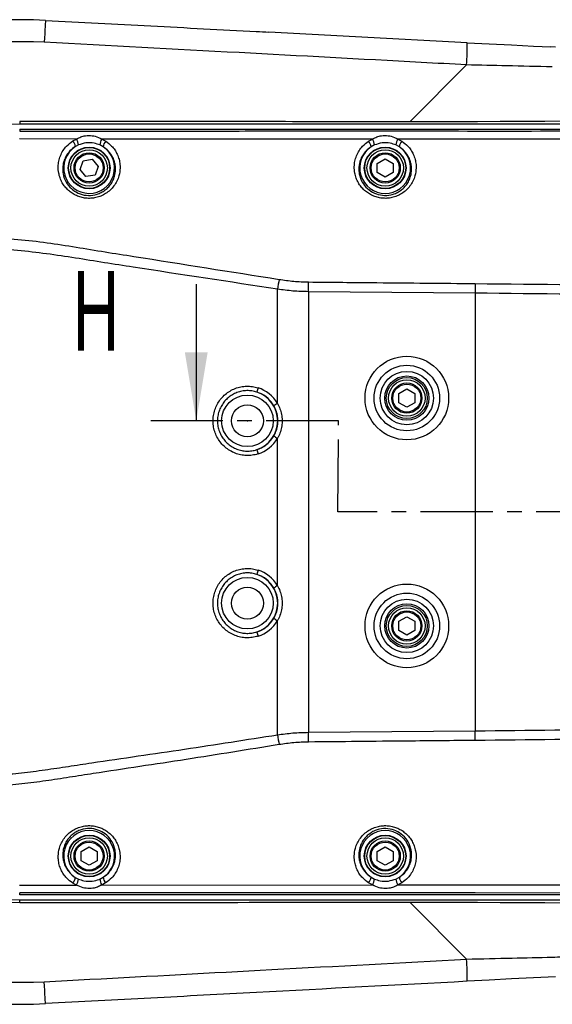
# Model space of a CAD drawing. Extents: x 0 to 4205, y 0 to 2970.
# Tile 32 of 67: x 3323 to 3557, y 559 to 991. Entities that reach past the tile are written whole.
import ezdxf

# ---------------------------------------------------------------- set-up
doc = ezdxf.new("R2010")
doc.units = 0
doc.header["$LTSCALE"] = 5
doc.header["$PDSIZE"] = -1
doc.linetypes.add('CENTER', pattern=[10.16, 6.35, -1.27, 1.27, -1.27])
doc.layers.get('0').update_dxf_attribs({"linetype": 'CONTINUOUS'})
doc.styles.add('SLDTEXTSTYLE0', font='TXT', dxfattribs={"width": 0.605})

msp = doc.modelspace()

# ---------------------------------------------------------------- linework, layer by layer
at = {"color": 7, "linetype": 'CONTINUOUS'}
for p, q in [((3558.31, 979.21), (3556.28, 979.31)), ((3484.36, 946.49), (3484.35, 946.48)), ((3582.31, 945.39), (3323.07, 945.39)), ((3323.07, 943.22), (3579.9, 943.22)), ((3349.59, 925.53), (3350.99, 929.32)), ((3350.99, 929.32), (3354.97, 930.01)), ((3354.97, 930.01), (3357.56, 926.91)), ((3480.07, 928.24), (3483.57, 930.26)), ((3483.57, 930.26), (3487.07, 928.24)), ((3352.18, 922.42), (3349.59, 925.53)), ((3357.56, 926.91), (3356.16, 923.11)), ((3480.07, 924.19), (3480.07, 928.24)), ((3487.07, 928.24), (3487.07, 924.19)), ((3356.16, 923.11), (3352.18, 922.42)), ((3483.57, 922.17), (3480.07, 924.19)), ((3487.07, 924.19), (3483.57, 922.17)), ((3400.6, 875.22), (3400.6, 815.22)), ((3489.57, 827.24), (3493.07, 829.26)), ((3489.57, 823.19), (3489.57, 827.24)), ((3493.07, 829.26), (3496.57, 827.24)), ((3496.57, 827.24), (3496.57, 823.19)), ((3493.07, 821.17), (3489.57, 823.19)), ((3496.57, 823.19), (3493.07, 821.17)), ((3489.57, 727.24), (3493.07, 729.26)), ((3489.57, 723.19), (3489.57, 727.24)), ((3493.07, 729.26), (3496.57, 727.24)), ((3496.57, 727.24), (3496.57, 723.19)), ((3493.07, 721.17), (3489.57, 723.19)), ((3496.57, 723.19), (3493.07, 721.17)), ((3350.07, 626.24), (3353.57, 628.26)), ((3353.57, 628.26), (3357.07, 626.24)), ((3480.07, 626.24), (3483.57, 628.26)), ((3483.57, 628.26), (3487.07, 626.24)), ((3350.07, 622.19), (3350.07, 626.24)), ((3357.07, 626.24), (3357.07, 622.19)), ((3480.07, 622.19), (3480.07, 626.24)), ((3487.07, 626.24), (3487.07, 622.19)), ((3353.57, 620.17), (3350.07, 622.19)), ((3357.07, 622.19), (3353.57, 620.17)), ((3483.57, 620.17), (3480.07, 622.19)), ((3487.07, 622.19), (3483.57, 620.17)), ((3579.9, 607.22), (3323.07, 607.22)), ((3323.07, 605.04), (3582.31, 605.04))]:
    msp.add_line(p, q, dxfattribs=at)
at = {"color": 8, "linetype": 'CONTINUOUS'}
for p, q in [((3519.31, 971.45), (3494.34, 946.48)), ((3323.07, 946.56), (3323.07, 945.39)), ((3484.35, 946.48), (3411.9, 946.53)), ((3323.07, 943.22), (3323.07, 942.43)), ((3348.06, 938.92), (3322.99, 938.93)), ((3346.46, 938.1), (3348.06, 938.92)), ((3359.08, 938.92), (3360.86, 937.99)), ((3478.04, 938.9), (3359.08, 938.92)), ((3476.26, 937.96), (3478.04, 938.9)), ((3489.11, 938.9), (3490.9, 937.95)), ((3348.88, 936.31), (3347.53, 935.6)), ((3359.75, 935.51), (3358.25, 936.32)), ((3478.87, 936.3), (3477.37, 935.49)), ((3489.79, 935.49), (3488.28, 936.3)), ((3436.27, 822.86), (3436.27, 872.99)), ((3523.07, 871.26), (3449.88, 871.9)), ((3449.88, 871.9), (3449.88, 678.53)), ((3523.07, 871.26), (3523.07, 679.17)), ((3436.27, 742.86), (3436.27, 807.58)), ((3436.27, 677.44), (3436.27, 727.58)), ((3449.88, 678.53), (3523.07, 679.17)), ((3347.49, 614.86), (3348.89, 614.12)), ((3358.26, 614.12), (3359.73, 614.91)), ((3477.37, 614.94), (3478.87, 614.13)), ((3488.28, 614.13), (3489.79, 614.95)), ((3323.03, 611.5), (3348.06, 611.51)), ((3348.06, 611.51), (3346.41, 612.36)), ((3360.83, 612.42), (3359.08, 611.51)), ((3359.08, 611.51), (3478.04, 611.53)), ((3478.04, 611.53), (3476.26, 612.47)), ((3490.9, 612.48), (3489.11, 611.53)), ((3489.11, 611.53), (3579.92, 611.56)), ((3323.07, 607.22), (3323.07, 608)), ((3323.07, 603.87), (3323.07, 605.04)), ((3519.31, 578.98), (3494.34, 603.95))]:
    msp.add_line(p, q, dxfattribs=at)
at = {"color": 7, "linetype": 'CENTER'}
for p, q in [((3463.07, 815.22), (3380.6, 815.22)), ((3462.8, 775.22), (3463.07, 815.22)), ((3886.41, 775.22), (3462.8, 775.22))]:
    msp.add_line(p, q, dxfattribs=at)
at = {"color": 8, "linetype": 'CONTINUOUS', "flags": 128}
for points in [[(3334.38, 990.98), (3334.38, 990.86), (3334.35, 990.35), (3334.3, 989.49), (3334.24, 988.3), (3334.17, 986.84), (3334.08, 985.14), (3333.98, 983.29), (3333.88, 981.35)], [(3449.88, 871.9), (3449.89, 872.44), (3449.89, 872.98), (3449.9, 873.52), (3449.9, 874.06), (3449.91, 874.59), (3449.91, 875.12), (3449.92, 875.65), (3449.92, 876.17)], [(3523.12, 875.48), (3523.11, 874.96), (3523.11, 874.44), (3523.1, 873.92), (3523.1, 873.39), (3523.09, 872.86), (3523.09, 872.33), (3523.08, 871.79), (3523.07, 871.26)], [(3449.92, 674.26), (3449.92, 674.78), (3449.91, 675.31), (3449.91, 675.84), (3449.9, 676.37), (3449.9, 676.91), (3449.89, 677.45), (3449.89, 677.99), (3449.88, 678.53)], [(3523.12, 674.95), (3523.11, 675.47), (3523.11, 675.99), (3523.1, 676.51), (3523.1, 677.04), (3523.09, 677.57), (3523.09, 678.1), (3523.08, 678.64), (3523.07, 679.17)], [(3579.9, 607.99), (3523.03, 608), (3466.16, 608), (3352.42, 608), (3323.07, 608)], [(3334.38, 559.45), (3334.38, 559.57), (3334.35, 560.08), (3334.3, 560.94), (3334.24, 562.13), (3334.17, 563.6), (3334.08, 565.29), (3333.98, 567.14), (3333.88, 569.08)]]:
    msp.add_lwpolyline(points, dxfattribs=at)
at = {"color": 7, "linetype": 'CONTINUOUS', "flags": 128}
for points in [[(3519.6, 981.19), (3470.59, 983.8), (3432.54, 985.81)], [(3519.59, 981.19), (3529.28, 980.68), (3538.98, 980.18), (3548.67, 979.68), (3556.3, 979.31)], [(3581.86, 946.86), (3572.9, 946.79), (3563.3, 946.72), (3553.61, 946.65), (3543.84, 946.6), (3534.01, 946.56), (3524.12, 946.52), (3514.19, 946.5), (3504.25, 946.48), (3494.29, 946.48), (3484.35, 946.48)], [(3484.35, 603.95), (3494.29, 603.95), (3504.25, 603.95), (3514.19, 603.93), (3524.12, 603.91), (3534.01, 603.87), (3543.84, 603.83), (3553.61, 603.78), (3563.3, 603.72), (3572.9, 603.64), (3576.86, 603.61)], [(3558.34, 571.23), (3548.67, 570.75), (3538.98, 570.26), (3529.28, 569.75), (3519.59, 569.24)]]:
    msp.add_lwpolyline(points, dxfattribs=at)
at = {"color": 8, "linetype": 'CONTINUOUS'}
for centre, radius in [((3353.57, 926.22), 9.17), ((3483.57, 926.22), 9.17), ((3353.57, 926.22), 6.14), ((3483.57, 926.22), 6.14), ((3493.07, 825.22), 18.35), ((3493.07, 825.22), 14.38), ((3493.07, 825.22), 11.72), ((3493.07, 825.22), 9.73), ((3493.07, 825.22), 6.13), ((3423.07, 815.22), 11.32), ((3423.07, 735.22), 11.32), ((3493.07, 725.22), 18.35), ((3493.07, 725.22), 14.38), ((3493.07, 725.22), 11.72), ((3493.07, 725.22), 9.73), ((3493.07, 725.22), 6.13), ((3353.57, 624.22), 9.17), ((3483.57, 624.22), 9.17), ((3353.57, 624.22), 6.13), ((3483.57, 624.22), 6.13)]:
    msp.add_circle(centre, radius, dxfattribs=at)
at = {"color": 7, "linetype": 'CONTINUOUS'}
for centre, radius in [((3353.57, 926.22), 9), ((3353.57, 926.22), 8), ((3483.57, 926.22), 9), ((3483.57, 926.22), 8), ((3353.57, 926.22), 6.64), ((3483.57, 926.22), 6.64), ((3493.07, 825.22), 9), ((3493.07, 825.22), 8), ((3493.07, 825.22), 6.64), ((3423.07, 815.22), 7), ((3423.07, 735.22), 7), ((3493.07, 725.22), 9), ((3493.07, 725.22), 8), ((3493.07, 725.22), 6.64), ((3353.57, 624.22), 9), ((3353.57, 624.22), 8), ((3483.57, 624.22), 9), ((3483.57, 624.22), 8), ((3353.57, 624.22), 6.64), ((3483.57, 624.22), 6.64)]:
    msp.add_circle(centre, radius, dxfattribs=at)
for centre, radius, start, end in [((3323.07, 775.22), 216.07, 86.9999, 130.6904), ((3323.07, 775.22), 170.17, 90, 270), ((3323.08, 775.22), 171.35, 217.1806, 269.9999), ((3323.07, 775.22), 216.07, 229.3062, 273.0001)]:
    msp.add_arc(centre, radius, start, end, dxfattribs=at)
at = {"color": 8, "linetype": 'CONTINUOUS'}
for centre, radius, start, end in [((3323.07, 775.21), 206.42, 87, 129.1763), ((3418.44, 979.28), 101.18, 355.5653, 1.0848), ((3343.58, 935.39), 3.95, 3.0635, 43.2598), ((3343.1, 935.93), 5.8, 3.7761, 31.066), ((3364.32, 935.83), 6.08, 149.4159, 175.4084), ((3363.7, 935.24), 3.95, 135.9201, 176.1146), ((3473.43, 935.21), 3.95, 4.0999, 44.1739), ((3472.84, 935.81), 6.05, 4.6908, 30.7249), ((3494.33, 935.8), 6.07, 149.2874, 175.2466), ((3493.74, 935.2), 3.96, 135.7975, 175.8036), ((3353.57, 926.22), 11.16, 122.793, 56.3778), ((3483.57, 926.22), 11.16, 123.7817, 56.1633), ((3757.43, 821.85), 325.2, 170.1823, 170.9526), ((3443.19, 824.4), 16.35, 161.0059, 167.8217), ((3423.11, 815.21), 15.22, 30.1255, 72.3041), ((3423.07, 815.22), 13.29, 288.1317, 71.8683), ((3451.1, 796.6), 30.15, 119.4642, 123.0591), ((3451.09, 833.8), 30.13, 236.9331, 240.5313), ((3423.11, 815.22), 15.22, 287.6922, 329.8762), ((3443.14, 806.02), 16.3, 192.1685, 199.0039), ((3443.14, 744.41), 16.3, 160.9961, 167.8315), ((3423.07, 735.22), 13.29, 288.1316, 71.8684), ((3423.11, 735.22), 15.22, 30.1238, 72.3078), ((3451.03, 716.74), 30, 119.4611, 123.0745), ((3423.11, 735.22), 15.22, 287.6959, 329.8745), ((3451.1, 753.83), 30.15, 236.9409, 240.5358), ((3443.19, 726.03), 16.35, 192.1783, 198.9941), ((3754.22, 728.07), 321.95, 189.0481, 189.8262), ((3323.07, 775.22), 171.35, 217.1883, 270), ((3353.57, 624.22), 11.16, 303.4607, 236.9747), ((3483.57, 624.22), 11.16, 303.8348, 236.2202), ((3323.07, 775.22), 206.42, 230.824, 273.0001), ((3343.54, 615.09), 3.96, 316.5253, 356.6229), ((3343.01, 614.54), 5.89, 329.0808, 355.9247), ((3364.28, 614.59), 6.04, 184.5025, 210.6875), ((3363.69, 615.17), 3.97, 183.8315, 223.8919), ((3473.43, 615.22), 3.95, 315.8425, 355.8884), ((3472.84, 614.62), 6.05, 329.2751, 355.3092), ((3494.33, 614.63), 6.07, 184.7534, 210.7126), ((3493.74, 615.24), 3.96, 184.2023, 224.1966), ((3424.49, 571.41), 95.12, 358.6922, 4.5601)]:
    msp.add_arc(centre, radius, start, end, dxfattribs=at)
at = {"color": 7, "linetype": 'CONTINUOUS'}
for points, knots in [([(3334.38, 990.98), (3349.82, 990.17), (3380.69, 988.55), (3413.4, 986.83), (3430.68, 985.91), (3432.53, 985.81)], [0, 0, 0, 0, 0.471763, 0.943502, 1, 1, 1, 1]), ([(3411.9, 946.53), (3409.17, 946.54), (3393.01, 946.55), (3363.4, 946.56), (3336.52, 946.56), (3323.07, 946.56)], [0, 0, 0, 0, 0.092033, 0.546003, 1, 1, 1, 1]), ([(3484.36, 946.49), (3482.8, 946.49), (3464.91, 946.51), (3440.76, 946.53), (3418.16, 946.54), (3411.91, 946.54)], [0, 0, 0, 0, 0.06429, 0.741103, 1, 1, 1, 1]), ([(3323.07, 603.87), (3336.51, 603.87), (3363.39, 603.87), (3417.15, 603.9), (3457.47, 603.93), (3484.35, 603.95)], [0, 0, 0, 0, 0.250007, 0.5, 1, 1, 1, 1]), ([(3519.59, 569.24), (3488.73, 567.6), (3442.43, 565.14), (3380.69, 561.88), (3349.82, 560.26), (3334.38, 559.45)], [0, 0, 0, 0, 0.499931, 0.749959, 1, 1, 1, 1])]:
    msp.add_open_spline(points, degree=3, knots=knots, dxfattribs=at)
at = {"color": 8, "linetype": 'CONTINUOUS'}
for points, knots in [([(3519.31, 971.45), (3512.66, 971.81), (3479.38, 973.6), (3417.57, 976.93), (3362.41, 979.84), (3333.88, 981.35)], [0, 0, 0, 0, 0.107673, 0.53841, 1, 1, 1, 1]), ([(3556.96, 970.58), (3550.3, 970.72), (3537.75, 971), (3525.21, 971.31), (3519.31, 971.45)], [0, 0, 0, 0, 0.5304314, 1, 1, 1, 1]), ([(3323.07, 942.43), (3337.34, 942.43), (3365.88, 942.41), (3408.68, 942.43), (3458.62, 942.44), (3515.69, 942.43), (3558.5, 942.43), (3579.9, 942.44)], [0, 0, 0, 0, 0.166656, 0.333327, 0.499999, 0.750001, 1, 1, 1, 1]), ([(3360.86, 937.99), (3361.77, 937.32), (3363.27, 936.2), (3364.87, 934.15), (3365.98, 932.19), (3366.76, 930.02), (3367.12, 927.97), (3367.2, 925.54), (3366.83, 923.05), (3365.81, 920.41), (3364.5, 918.27), (3362.82, 916.42), (3360.9, 914.93), (3358.78, 913.84), (3356.58, 913.14), (3354.34, 912.83), (3352.14, 912.88), (3350.01, 913.29), (3348, 914.01), (3346.13, 915.04), (3344.43, 916.35), (3342.95, 917.92), (3341.7, 919.75), (3340.77, 921.78), (3340.12, 924.14), (3339.91, 926.65), (3340.2, 929.23), (3340.91, 931.62), (3342.07, 933.85), (3343.82, 936.17), (3345.48, 937.38), (3346.46, 938.1)], [0, 0, 0, 0, 0.048043, 0.079503, 0.110616, 0.144093, 0.177417, 0.199157, 0.247828, 0.283524, 0.319641, 0.354479, 0.389784, 0.422892, 0.456293, 0.487733, 0.519219, 0.549701, 0.580015, 0.610402, 0.640475, 0.67155, 0.702254, 0.734664, 0.766769, 0.806415, 0.841599, 0.87689, 0.912505, 0.948547, 1, 1, 1, 1]), ([(3348.06, 938.92), (3348.67, 939.26), (3349.89, 939.93), (3352.23, 940.47), (3354.38, 940.5), (3356.82, 940.08), (3358.14, 939.4), (3359.08, 938.92)], [0, 0, 0, 0, 0.179387, 0.36003, 0.617472, 0.730313, 1, 1, 1, 1]), ([(3490.9, 937.95), (3491.79, 937.29), (3493.28, 936.18), (3494.87, 934.14), (3495.98, 932.18), (3496.75, 930.01), (3497.12, 927.96), (3497.19, 925.54), (3496.82, 923.06), (3495.81, 920.42), (3494.51, 918.28), (3492.83, 916.43), (3490.92, 914.95), (3488.79, 913.85), (3486.6, 913.15), (3484.36, 912.84), (3482.17, 912.89), (3480.04, 913.29), (3478.02, 914), (3476.15, 915.03), (3474.44, 916.34), (3472.96, 917.91), (3471.72, 919.74), (3470.78, 921.77), (3470.12, 924.14), (3469.92, 926.65), (3470.2, 929.23), (3470.91, 931.61), (3472.07, 933.84), (3473.77, 936.1), (3475.35, 937.28), (3476.26, 937.96)], [0, 0, 0, 0, 0.047514, 0.079148, 0.110438, 0.14403, 0.177473, 0.199222, 0.248049, 0.283818, 0.32, 0.354935, 0.390323, 0.423558, 0.457082, 0.48866, 0.520284, 0.550895, 0.581336, 0.611863, 0.642077, 0.673331, 0.704223, 0.736812, 0.769107, 0.809123, 0.84437, 0.879725, 0.915404, 0.951509, 1, 1, 1, 1]), ([(3478.04, 938.9), (3478.64, 939.23), (3479.87, 939.91), (3482.21, 940.46), (3484.37, 940.49), (3486.83, 940.07), (3488.17, 939.38), (3489.11, 938.9)], [0, 0, 0, 0, 0.1776, 0.358715, 0.615637, 0.728915, 1, 1, 1, 1]), ([(3579.93, 938.87), (3575.93, 938.87), (3563.93, 938.87), (3535.93, 938.9), (3509.66, 938.89), (3491.39, 938.9), (3489.11, 938.9)], [0, 0, 0, 0, 0.13213, 0.396392, 0.924914, 1, 1, 1, 1]), ([(3347.53, 935.6), (3346.7, 935), (3345.28, 933.98), (3343.78, 932.02), (3342.78, 930.14), (3342.17, 928.11), (3341.91, 925.92), (3342.12, 923.14), (3343.26, 919.98), (3345.62, 917.02), (3348.73, 914.98), (3352.35, 914), (3355.55, 914.18), (3358.03, 914.97), (3359.86, 915.91), (3361.5, 917.19), (3362.93, 918.77), (3364.05, 920.6), (3364.9, 922.86), (3365.21, 924.98), (3365.13, 927.07), (3364.79, 928.86), (3363.87, 931.26), (3362.26, 933.67), (3360.53, 934.94), (3359.75, 935.51)], [0, 0, 0, 0, 0.051216, 0.08718, 0.12258, 0.157791, 0.192872, 0.232478, 0.29683, 0.358633, 0.419274, 0.480371, 0.543627, 0.577327, 0.610633, 0.646191, 0.681127, 0.717382, 0.753079, 0.80172, 0.823424, 0.857934, 0.892659, 0.952167, 1, 1, 1, 1]), ([(3358.25, 936.32), (3357.45, 936.59), (3355.5, 937.27), (3352.21, 937.39), (3349.97, 936.66), (3348.88, 936.31)], [0, 0, 0, 0, 0.2647947, 0.6444672, 1, 1, 1, 1]), ([(3477.37, 935.49), (3476.59, 934.92), (3475.24, 933.92), (3473.79, 932.02), (3472.8, 930.14), (3472.18, 928.12), (3471.92, 925.93), (3472.13, 923.15), (3473.28, 919.97), (3475.65, 917.02), (3478.76, 914.99), (3482.37, 914.01), (3485.57, 914.2), (3488.05, 914.99), (3489.87, 915.94), (3491.51, 917.21), (3492.93, 918.79), (3494.04, 920.62), (3494.9, 922.87), (3495.2, 924.99), (3495.12, 927.07), (3494.79, 928.86), (3493.87, 931.26), (3492.26, 933.65), (3490.55, 934.92), (3489.79, 935.49)], [0, 0, 0, 0, 0.048287, 0.084325, 0.119801, 0.155081, 0.190223, 0.230199, 0.294929, 0.3571, 0.41802, 0.479347, 0.542846, 0.576657, 0.610079, 0.645722, 0.680749, 0.71707, 0.752842, 0.801643, 0.823355, 0.857949, 0.892756, 0.952695, 1, 1, 1, 1]), ([(3488.28, 936.3), (3487.47, 936.59), (3485.51, 937.27), (3482.21, 937.39), (3479.96, 936.66), (3478.87, 936.3)], [0, 0, 0, 0, 0.266163, 0.64585, 1, 1, 1, 1]), ([(3436.99, 673.13), (3423.41, 670.92), (3396.24, 666.52), (3365.53, 661.98), (3344.96, 658.78), (3334.5, 657.15), (3324, 655.79), (3313.48, 654.9), (3302.95, 654.7), (3292.57, 655.45), (3282.42, 657.18), (3272.53, 659.72), (3262.88, 663.07), (3253.56, 667.22), (3244.64, 672.15), (3236.15, 677.82), (3228.16, 684.18), (3220.75, 691.18), (3213.97, 698.79), (3207.85, 706.94), (3202.43, 715.58), (3197.77, 724.62), (3193.9, 734.02), (3190.84, 743.72), (3188.59, 753.64), (3187.18, 763.7), (3186.65, 773.83), (3186.97, 783.97), (3188.12, 794.05), (3190.12, 803.99), (3192.96, 813.72), (3196.61, 823.19), (3201.03, 832.32), (3206.19, 841.04), (3212.09, 849.29), (3218.66, 857.02), (3225.85, 864.18), (3233.61, 870.72), (3241.91, 876.58), (3250.69, 881.72), (3259.88, 886.12), (3269.39, 889.72), (3279.18, 892.5), (3289.19, 894.46), (3299.32, 895.58), (3310.4, 895.78), (3322.33, 894.99), (3335.11, 893.48), (3347.84, 891.52), (3360.54, 889.36), (3390.27, 884.7), (3415.75, 880.66), (3436.99, 877.3)], [0, 0, 0, 0, 0.064452, 0.128905, 0.145389, 0.161946, 0.178492, 0.194971, 0.211372, 0.227753, 0.243636, 0.259576, 0.275517, 0.291402, 0.307285, 0.323225, 0.339166, 0.355051, 0.370911, 0.386828, 0.402748, 0.418611, 0.434431, 0.45031, 0.466188, 0.482011, 0.4978, 0.513646, 0.529492, 0.545281, 0.561067, 0.576908, 0.592749, 0.608533, 0.624322, 0.640166, 0.65601, 0.671796, 0.687636, 0.703532, 0.719427, 0.735265, 0.751124, 0.767042, 0.782954, 0.798807, 0.818865, 0.838939, 0.859049, 0.879175, 0.899277, 1, 1, 1, 1]), ([(3436.27, 872.99), (3415.16, 876.22), (3389.82, 880.1), (3360.24, 884.59), (3347.57, 886.69), (3334.88, 888.59), (3322.14, 890.06), (3310.36, 890.83), (3299.58, 890.65), (3289.86, 889.61), (3280.26, 887.77), (3270.87, 885.11), (3261.74, 881.66), (3252.92, 877.45), (3244.48, 872.52), (3236.5, 866.91), (3229.05, 860.63), (3222.14, 853.76), (3215.82, 846.34), (3210.16, 838.43), (3205.19, 830.05), (3200.94, 821.29), (3197.43, 812.2), (3194.7, 802.85), (3192.79, 793.31), (3191.67, 783.62), (3191.37, 773.88), (3191.88, 764.15), (3193.23, 754.5), (3195.39, 744.97), (3198.34, 735.66), (3202.06, 726.63), (3206.54, 717.95), (3211.75, 709.66), (3217.63, 701.83), (3224.15, 694.53), (3231.27, 687.82), (3238.95, 681.72), (3247.1, 676.28), (3255.68, 671.55), (3264.63, 667.59), (3273.89, 664.38), (3283.38, 661.96), (3293.2, 660.29), (3303.3, 659.58), (3313.61, 659.79), (3323.92, 660.67), (3334.2, 662.01), (3344.45, 663.59), (3364.88, 666.68), (3395.52, 671.04), (3422.69, 675.31), (3436.27, 677.44)], [0, 0, 0, 0, 0.1026981, 0.1232706, 0.1438656, 0.1644458, 0.1849901, 0.2055199, 0.2211265, 0.2367911, 0.2524574, 0.2680668, 0.2836745, 0.2993387, 0.3150036, 0.3306139, 0.3461764, 0.3617953, 0.3774155, 0.3929813, 0.4085427, 0.4241608, 0.4397795, 0.4553436, 0.4709115, 0.4865357, 0.5021599, 0.5177282, 0.5333291, 0.5489852, 0.5646408, 0.5802398, 0.595879, 0.6115734, 0.6272666, 0.6429023, 0.6585603, 0.6742734, 0.6899858, 0.7056409, 0.7212928, 0.737, 0.7527073, 0.7683581, 0.7848301, 0.8013213, 0.8178917, 0.8345306, 0.8511798, 0.8677577, 0.9338791, 1, 1, 1, 1]), ([(3436.99, 877.3), (3439.13, 876.99), (3443.41, 876.36), (3447.75, 876.23), (3449.92, 876.17)], [0, 0, 0, 0, 0.498265, 1, 1, 1, 1]), ([(3449.88, 871.9), (3447.61, 871.96), (3443.05, 872.08), (3438.54, 872.69), (3436.27, 872.99)], [0, 0, 0, 0, 0.4987201, 1, 1, 1, 1]), ([(3449.92, 876.17), (3459.92, 876.07), (3484.32, 875.84), (3508.72, 875.61), (3523.12, 875.48)], [0, 0, 0, 0, 0.409816, 1, 1, 1, 1]), ([(3523.12, 875.48), (3551.27, 875.19), (3607.55, 874.63), (3691.97, 874.03), (3768.43, 873.63), (3820.12, 872.82), (3847.09, 872.87), (3857.28, 872.99), (3867.46, 872.9), (3877.59, 872.35), (3887.63, 871.08), (3897.72, 868.76), (3907.72, 865.16), (3917.51, 860.4), (3926.67, 854.59), (3935.08, 847.8), (3942.68, 840.16), (3949.39, 831.76), (3955.09, 822.68), (3959.76, 813.05), (3963.37, 802.99), (3965.82, 792.6), (3967.14, 782.02), (3967.31, 771.34), (3966.3, 760.71), (3964.13, 750.24), (3960.85, 740.04), (3956.43, 730.26), (3950.97, 721), (3944.51, 712.36), (3937.1, 704.49), (3928.84, 697.46), (3919.84, 691.37), (3910.17, 686.34), (3899.98, 682.4), (3889.51, 679.63), (3878.91, 678.01), (3868.3, 677.23), (3857.63, 677.05), (3846.95, 677.2), (3836.26, 677.47), (3798.28, 677.53), (3740.55, 676.58), (3663.06, 676.16), (3593.09, 675.67), (3546.44, 675.19), (3523.12, 674.95)], [0, 0, 0, 0, 0.084499, 0.1689882, 0.2534499, 0.3140336, 0.3241942, 0.3344066, 0.3446114, 0.3547643, 0.364857, 0.3749372, 0.3857953, 0.3966878, 0.4075467, 0.4182948, 0.4290772, 0.4398277, 0.450501, 0.4612081, 0.4718843, 0.4825247, 0.493198, 0.5038393, 0.5145079, 0.525208, 0.535875, 0.5466027, 0.5573621, 0.5680869, 0.5789068, 0.5897593, 0.6005769, 0.611474, 0.6224061, 0.6333058, 0.6439269, 0.6545545, 0.6652241, 0.6759285, 0.686637, 0.6973122, 0.7899499, 0.8599539, 0.9299741, 1, 1, 1, 1]), ([(3523.07, 679.17), (3546.4, 679.42), (3593.05, 679.91), (3663.02, 680.64), (3740.53, 681.32), (3798.22, 682.31), (3836.12, 682.23), (3846.67, 681.96), (3857.22, 681.79), (3867.75, 681.91), (3878.25, 682.56), (3888.65, 683.92), (3898.85, 686.35), (3908.7, 689.92), (3918.09, 694.54), (3926.89, 700.22), (3935, 706.84), (3942.32, 714.32), (3948.72, 722.58), (3954.16, 731.5), (3958.58, 740.96), (3961.88, 750.86), (3964.05, 761.06), (3965.07, 771.43), (3964.9, 781.85), (3963.57, 792.17), (3961.1, 802.28), (3957.49, 812.05), (3952.82, 821.35), (3947.15, 830.08), (3940.51, 838.11), (3933.01, 845.35), (3924.76, 851.72), (3915.82, 857.12), (3906.33, 861.49), (3896.57, 864.74), (3886.68, 866.8), (3876.78, 867.89), (3866.81, 868.31), (3856.79, 868.32), (3846.78, 868.13), (3819.97, 868.04), (3768.36, 868.85), (3691.95, 869.45), (3607.52, 870.37), (3551.22, 870.96), (3523.07, 871.26)], [0, 0, 0, 0, 0.070742, 0.141479, 0.2122, 0.305792, 0.316444, 0.327122, 0.337798, 0.348444, 0.359056, 0.369661, 0.380212, 0.390797, 0.401348, 0.411897, 0.422481, 0.433033, 0.443558, 0.454118, 0.464647, 0.475154, 0.485697, 0.496206, 0.506694, 0.517214, 0.527701, 0.53819, 0.548712, 0.559199, 0.569702, 0.580236, 0.590736, 0.601267, 0.611832, 0.622363, 0.632385, 0.642418, 0.652508, 0.662644, 0.672788, 0.682886, 0.743952, 0.82928, 0.914635, 1, 1, 1, 1]), ([(3427.73, 800.71), (3427.5, 800.64), (3426.46, 800.33), (3424.54, 800), (3421.98, 799.97), (3419.45, 800.38), (3417.02, 801.21), (3414.77, 802.45), (3412.75, 804.04), (3411.03, 805.96), (3409.64, 808.14), (3408.65, 810.53), (3408.07, 813.05), (3407.93, 815.63), (3408.21, 818.19), (3408.92, 820.66), (3410.03, 822.98), (3411.51, 825.08), (3413.32, 826.9), (3415.41, 828.38), (3417.71, 829.5), (3420.17, 830.21), (3422.7, 830.5), (3425.27, 830.37), (3426.91, 829.94), (3427.73, 829.72)], [0, 0, 0, 0, 0.012609, 0.057314, 0.102016, 0.14682, 0.191625, 0.236584, 0.281548, 0.326651, 0.37176, 0.416916, 0.462076, 0.507173, 0.552271, 0.597229, 0.642184, 0.686988, 0.731783, 0.776492, 0.821194, 0.865895, 0.910595, 0.955296, 1, 1, 1, 1]), ([(3427.21, 827.85), (3426.5, 828.04), (3425.06, 828.42), (3422.83, 828.54), (3420.61, 828.3), (3418.46, 827.69), (3416.45, 826.73), (3414.61, 825.44), (3413.03, 823.85), (3411.72, 822.02), (3410.74, 819.99), (3410.11, 817.82), (3409.86, 815.58), (3409.99, 813.31), (3410.5, 811.11), (3411.38, 809.02), (3412.6, 807.11), (3414.11, 805.44), (3415.89, 804.05), (3417.87, 802.98), (3419.99, 802.27), (3422.2, 801.92), (3424.43, 801.95), (3426.1, 802.24), (3427.01, 802.52), (3427.21, 802.58)], [0, 0, 0, 0, 0.044541, 0.089082, 0.133685, 0.178293, 0.222977, 0.267669, 0.312533, 0.357397, 0.402476, 0.447554, 0.492803, 0.538048, 0.58334, 0.62863, 0.673811, 0.718988, 0.763947, 0.808903, 0.853624, 0.898342, 0.94289, 0.98744, 1, 1, 1, 1]), ([(3434.66, 821.87), (3433.87, 822.98), (3432.3, 825.2), (3429.51, 827.02), (3427.73, 827.66), (3427.21, 827.85)], [0, 0, 0, 0, 0.415653, 0.831147, 1, 1, 1, 1]), ([(3434.66, 808.56), (3434.74, 808.71), (3435.2, 809.51), (3435.85, 811.06), (3436.37, 813.25), (3436.51, 815.49), (3436.27, 817.72), (3435.68, 819.89), (3435, 821.21), (3434.66, 821.87)], [0, 0, 0, 0, 0.038169, 0.198597, 0.359061, 0.519301, 0.679536, 0.839789, 1, 1, 1, 1]), ([(3436.27, 822.86), (3436.67, 822.1), (3437.46, 820.57), (3438.14, 818.08), (3438.41, 815.53), (3438.25, 812.95), (3437.64, 810.45), (3436.9, 808.67), (3436.37, 807.75), (3436.27, 807.58)], [0, 0, 0, 0, 0.160259, 0.320543, 0.480692, 0.640844, 0.801322, 0.96178, 1, 1, 1, 1]), ([(3427.21, 802.58), (3427.91, 802.84), (3429.3, 803.36), (3431.19, 804.57), (3433.09, 806.23), (3434.09, 807.71), (3434.66, 808.56)], [0, 0, 0, 0, 0.228304, 0.454366, 0.68706, 1, 1, 1, 1]), ([(3427.73, 720.71), (3427.5, 720.64), (3426.46, 720.33), (3424.54, 720), (3421.98, 719.97), (3419.45, 720.38), (3417.02, 721.21), (3414.77, 722.45), (3412.75, 724.04), (3411.03, 725.96), (3409.64, 728.14), (3408.65, 730.53), (3408.07, 733.05), (3407.93, 735.63), (3408.21, 738.19), (3408.92, 740.66), (3410.03, 742.98), (3411.51, 745.08), (3413.32, 746.9), (3415.41, 748.38), (3417.71, 749.5), (3420.17, 750.21), (3422.7, 750.5), (3425.27, 750.37), (3426.91, 749.94), (3427.73, 749.72)], [0, 0, 0, 0, 0.012609, 0.057314, 0.102016, 0.14682, 0.191625, 0.236582, 0.281548, 0.326649, 0.371757, 0.416917, 0.462077, 0.507175, 0.552273, 0.597231, 0.642182, 0.686986, 0.731784, 0.776491, 0.821193, 0.865894, 0.910594, 0.955295, 1, 1, 1, 1]), ([(3427.21, 747.85), (3426.5, 748.04), (3425.06, 748.42), (3422.83, 748.54), (3420.61, 748.3), (3418.46, 747.69), (3416.45, 746.73), (3414.61, 745.44), (3413.03, 743.85), (3411.72, 742.02), (3410.74, 739.99), (3410.11, 737.82), (3409.86, 735.58), (3409.99, 733.31), (3410.5, 731.11), (3411.38, 729.02), (3412.6, 727.11), (3414.11, 725.44), (3415.89, 724.05), (3417.87, 722.98), (3419.99, 722.27), (3422.2, 721.92), (3424.43, 721.95), (3426.1, 722.25), (3427.01, 722.52), (3427.21, 722.58)], [0, 0, 0, 0, 0.044542, 0.089083, 0.133687, 0.178293, 0.22298, 0.267669, 0.312532, 0.357397, 0.402476, 0.447554, 0.492802, 0.538052, 0.583339, 0.628629, 0.67381, 0.718987, 0.763946, 0.808904, 0.853625, 0.898344, 0.942891, 0.987442, 1, 1, 1, 1]), ([(3434.66, 741.87), (3433.87, 742.98), (3432.3, 745.2), (3429.51, 747.02), (3427.73, 747.66), (3427.21, 747.85)], [0, 0, 0, 0, 0.415668, 0.831157, 1, 1, 1, 1]), ([(3434.66, 728.56), (3434.74, 728.71), (3435.2, 729.51), (3435.85, 731.06), (3436.37, 733.25), (3436.51, 735.49), (3436.27, 737.72), (3435.68, 739.89), (3435, 741.21), (3434.66, 741.87)], [0, 0, 0, 0, 0.038184, 0.198613, 0.359077, 0.519317, 0.679552, 0.839789, 1, 1, 1, 1]), ([(3436.27, 742.86), (3436.67, 742.1), (3437.46, 740.57), (3438.14, 738.08), (3438.41, 735.53), (3438.25, 732.95), (3437.64, 730.45), (3436.9, 728.67), (3436.37, 727.75), (3436.27, 727.58)], [0, 0, 0, 0, 0.160272, 0.320557, 0.480706, 0.640858, 0.801322, 0.96178, 1, 1, 1, 1]), ([(3427.21, 722.58), (3427.91, 722.84), (3429.3, 723.36), (3431.19, 724.57), (3433.09, 726.23), (3434.09, 727.71), (3434.66, 728.56)], [0, 0, 0, 0, 0.228305, 0.454382, 0.687077, 1, 1, 1, 1]), ([(3436.27, 677.44), (3438.53, 677.74), (3443.04, 678.35), (3447.6, 678.47), (3449.88, 678.53)], [0, 0, 0, 0, 0.498499, 1, 1, 1, 1]), ([(3449.92, 674.26), (3447.76, 674.2), (3443.43, 674.07), (3439.14, 673.44), (3436.99, 673.13)], [0, 0, 0, 0, 0.498498, 1, 1, 1, 1]), ([(3523.12, 674.95), (3513.12, 674.86), (3495.92, 674.7), (3471.52, 674.47), (3457.12, 674.33), (3449.92, 674.26)], [0, 0, 0, 0, 0.409819, 0.70491, 1, 1, 1, 1]), ([(3346.41, 612.36), (3345.47, 613.05), (3343.93, 614.17), (3342.3, 616.25), (3341.18, 618.21), (3340.4, 620.38), (3340.03, 622.44), (3339.95, 624.87), (3340.32, 627.36), (3341.33, 630), (3342.63, 632.14), (3344.31, 634), (3346.23, 635.48), (3348.35, 636.58), (3350.54, 637.29), (3352.78, 637.6), (3354.97, 637.55), (3357.09, 637.15), (3359.11, 636.44), (3360.98, 635.42), (3362.69, 634.12), (3364.18, 632.55), (3365.43, 630.72), (3366.37, 628.68), (3367.03, 626.32), (3367.24, 623.8), (3366.96, 621.22), (3366.25, 618.83), (3365.1, 616.6), (3363.38, 614.31), (3361.76, 613.11), (3360.83, 612.42)], [0, 0, 0, 0, 0.049523, 0.081032, 0.112191, 0.1457, 0.179058, 0.201202, 0.249547, 0.285276, 0.321437, 0.356274, 0.391583, 0.42464, 0.457985, 0.489361, 0.520775, 0.55122, 0.581492, 0.611883, 0.641959, 0.673104, 0.70388, 0.736377, 0.768577, 0.808411, 0.843569, 0.878841, 0.914441, 0.950478, 1, 1, 1, 1]), ([(3359.73, 614.91), (3360.53, 615.49), (3361.9, 616.5), (3363.37, 618.43), (3364.37, 620.31), (3364.98, 622.34), (3365.24, 624.53), (3365.02, 627.31), (3363.86, 630.49), (3361.49, 633.44), (3358.37, 635.47), (3354.76, 636.44), (3351.56, 636.25), (3349.09, 635.45), (3347.27, 634.51), (3345.63, 633.23), (3344.2, 631.64), (3343.09, 629.81), (3342.24, 627.56), (3341.94, 625.44), (3342.02, 623.34), (3342.36, 621.54), (3343.29, 619.14), (3344.93, 616.71), (3346.69, 615.44), (3347.49, 614.86)], [0, 0, 0, 0, 0.049305, 0.085267, 0.120659, 0.155851, 0.190904, 0.230697, 0.295238, 0.357197, 0.417861, 0.478868, 0.541974, 0.575609, 0.608853, 0.644408, 0.679336, 0.715632, 0.751357, 0.799677, 0.821783, 0.856407, 0.891253, 0.950697, 1, 1, 1, 1]), ([(3476.26, 612.47), (3475.37, 613.13), (3473.88, 614.24), (3472.29, 616.28), (3471.18, 618.24), (3470.4, 620.4), (3470.04, 622.45), (3469.96, 624.88), (3470.32, 627.36), (3471.33, 630), (3472.64, 632.14), (3474.31, 633.99), (3476.22, 635.47), (3478.34, 636.57), (3480.53, 637.28), (3482.77, 637.59), (3484.96, 637.55), (3487.09, 637.15), (3489.11, 636.44), (3490.98, 635.42), (3492.69, 634.11), (3494.18, 632.54), (3495.43, 630.71), (3496.37, 628.67), (3497.02, 626.3), (3497.23, 623.79), (3496.95, 621.21), (3496.24, 618.83), (3495.09, 616.6), (3493.39, 614.34), (3491.81, 613.16), (3490.9, 612.48)], [0, 0, 0, 0, 0.047481, 0.0791, 0.110375, 0.143963, 0.177407, 0.199408, 0.248016, 0.283804, 0.320012, 0.354944, 0.390335, 0.423541, 0.457031, 0.488575, 0.52016, 0.550758, 0.581183, 0.611724, 0.641952, 0.673234, 0.704158, 0.736779, 0.769106, 0.809179, 0.844409, 0.879749, 0.915413, 0.951501, 1, 1, 1, 1]), ([(3489.79, 614.95), (3490.56, 615.52), (3491.91, 616.52), (3493.37, 618.42), (3494.36, 620.3), (3494.97, 622.32), (3495.23, 624.51), (3495.01, 627.29), (3493.86, 630.47), (3491.49, 633.42), (3488.37, 635.45), (3484.76, 636.42), (3481.56, 636.23), (3479.08, 635.44), (3477.27, 634.49), (3475.63, 633.22), (3474.21, 631.63), (3473.1, 629.8), (3472.25, 627.55), (3471.95, 625.44), (3472.03, 623.35), (3472.37, 621.56), (3473.28, 619.16), (3474.9, 616.77), (3476.61, 615.5), (3477.37, 614.94)], [0, 0, 0, 0, 0.04829, 0.084304, 0.11976, 0.155021, 0.190148, 0.230182, 0.294977, 0.357218, 0.418172, 0.479474, 0.542901, 0.576675, 0.610064, 0.645702, 0.680725, 0.717069, 0.752856, 0.801436, 0.823405, 0.858049, 0.892913, 0.952722, 1, 1, 1, 1]), ([(3348.89, 614.12), (3349.68, 613.84), (3351.63, 613.15), (3354.77, 613.1), (3357.1, 613.62), (3358.15, 614.07), (3358.26, 614.12)], [0, 0, 0, 0, 0.262607, 0.643891, 0.9633, 1, 1, 1, 1]), ([(3478.87, 614.13), (3479.68, 613.85), (3481.64, 613.16), (3484.94, 613.04), (3487.2, 613.78), (3488.28, 614.13)], [0, 0, 0, 0, 0.266076, 0.64584, 1, 1, 1, 1]), ([(3359.08, 611.51), (3358.48, 611.17), (3357.25, 610.5), (3354.91, 609.96), (3352.76, 609.93), (3350.31, 610.35), (3348.99, 611.03), (3348.06, 611.51)], [0, 0, 0, 0, 0.179019, 0.360368, 0.617592, 0.732364, 1, 1, 1, 1]), ([(3489.11, 611.53), (3488.51, 611.2), (3487.29, 610.52), (3484.94, 609.97), (3482.78, 609.94), (3480.32, 610.36), (3478.98, 611.05), (3478.04, 611.53)], [0, 0, 0, 0, 0.177559, 0.358755, 0.615631, 0.729019, 1, 1, 1, 1]), ([(3519.31, 578.98), (3525.98, 579.14), (3538.53, 579.45), (3551.07, 579.73), (3556.95, 579.85)], [0, 0, 0, 0, 0.531441, 1, 1, 1, 1]), ([(3556.95, 579.85), (3560.08, 579.99), (3566.36, 580.27), (3572.54, 581.35), (3575.64, 581.89)], [0, 0, 0, 0, 0.4992031, 1, 1, 1, 1]), ([(3333.88, 569.08), (3340.54, 569.43), (3373.82, 571.18), (3435.63, 574.47), (3490.79, 577.44), (3519.31, 578.98)], [0, 0, 0, 0, 0.107701, 0.538493, 1, 1, 1, 1])]:
    msp.add_open_spline(points, degree=3, knots=knots, dxfattribs=at)
at = {"color": 7, "linetype": 'CONTINUOUS'}
msp.add_point((3423.07, 815.22), dxfattribs=at)
msp.add_solid([(3400.6, 815.22), (3405.6, 845.22), (3395.6, 845.22)], dxfattribs=at)

# ---------------------------------------------------------------- texts
at = {"color": 7, "linetype": 'CONTINUOUS', "insert": (3346.4, 880.95), "char_height": 35, "attachment_point": 1, "style": 'SLDTEXTSTYLE0'}
msp.add_mtext('H', dxfattribs=at)

doc.saveas('drawing.dxf')
